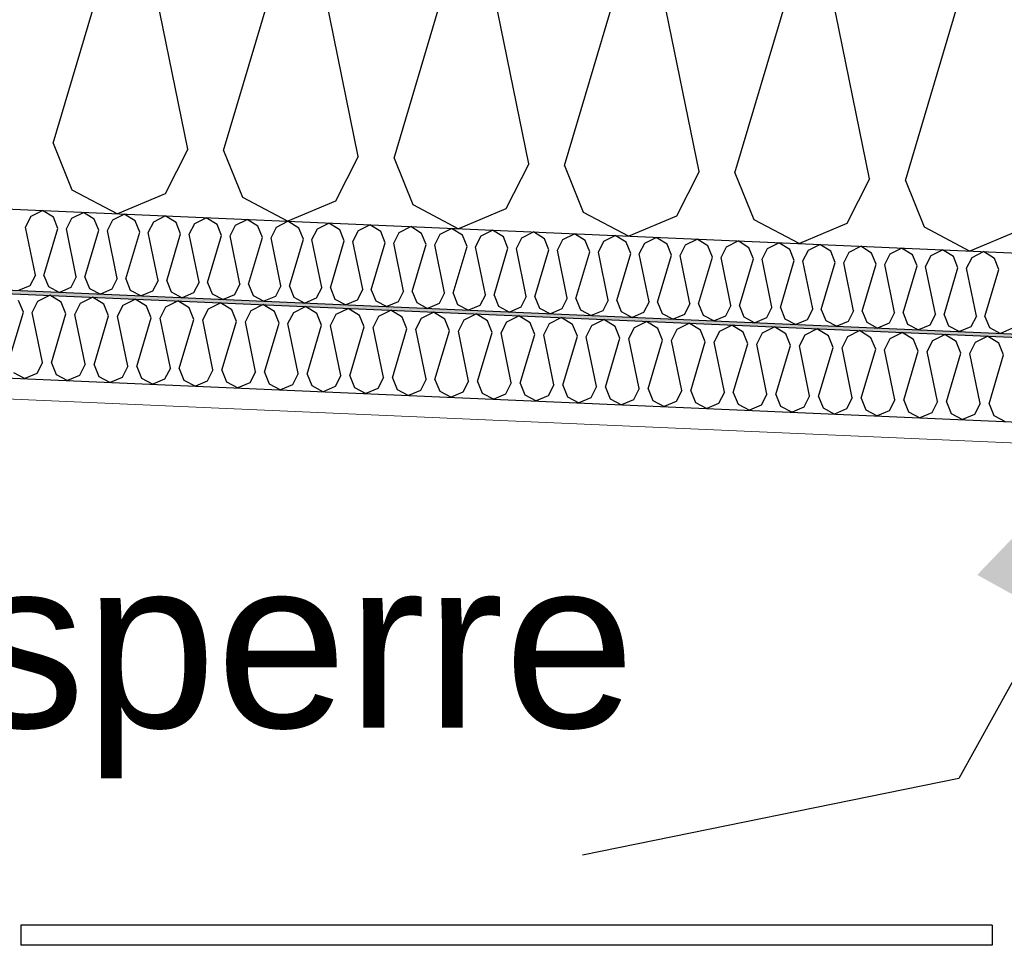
# Model space of a CAD drawing. Header units: millimetres. Extents: x -82116 to -59237, y -2070 to 13065.
# Tile 54 of 66: x -63364 to -62780, y 6214 to 6763. Entities that reach past the tile are written whole.
import ezdxf

# ---------------------------------------------------------------- set-up
doc = ezdxf.new("R2010")
doc.units = ezdxf.units.MM
doc.header["$LTSCALE"] = 0.5
doc.header["$MEASUREMENT"] = 0
doc.linetypes.add('PLINE', pattern=[0])
doc.layers.add('236- Innvendig kledning og overflate(Nye konstruksjoner)', color=7, linetype='Continuous', lineweight=0)
for name, color, linetype in [('256- Faste himlinger og overflatebehandling (Skravur)(Nye konstruksjoner)', 7, 'Continuous'), ('256- Faste himlinger og overflatebehandling(Nye konstruksjoner)', 7, 'Continuous'), ('257- Systemhimlinger (Skravur)(Nye konstruksjoner)', 7, 'Continuous'), ('257- Systemhimlinger(Nye konstruksjoner)', 7, 'Continuous'), ('261- Primærkonstruksjon (tak)', 7, 'Continuous'), ('261- Primærkonstruksjon (tak) (Skravur)', 7, 'Continuous'), ('832- Tekst bygning(Nye konstruksjoner)', 7, 'Continuous')]:
    doc.layers.add(name, color=color, linetype=linetype)
doc.styles.add('GENERATED_STYLE_3', font='arial.ttf')
doc.dimstyles.new('GENERATED_STYLE__2', dxfattribs={"dimtxt": 0.18, "dimasz": 182.4, "dimexe": 0.18, "dimexo": 0.0625, "dimgap": 0, "dimtad": 0, "dimtih": 1, "dimtoh": 1, "dimdec": 4, "dimzin": 0, "dimdsep": 46, "dimcen": 0.09, "dimadec": 0, "dimazin": 0, "dimtfac": 1, "dimtdec": 4, "dimtmove": 0, "dimatfit": 3, "dimldrblk": 'ARROWHEAD_5', "dimfxl": 1, "dimtolj": 1, "dimtzin": 0, "dimarcsym": 0})

# ---------------------------------------------------------------- blocks, each defined once
blk = doc.blocks.new('*X6')
at = {"layer": '261- Primærkonstruksjon (tak) (Skravur)', "linetype": 'PLINE'}
for p, q in [((-63344.45, 6689.51), (-63310.03, 6805.44)), ((-63264.61, 6686.02), (-63288.8, 6804.51)), ((-63243.38, 6685.09), (-63208.96, 6801.02)), ((-63163.54, 6681.61), (-63187.72, 6800.1)), ((-63142.3, 6680.68), (-63107.88, 6796.61)), ((-63062.46, 6677.2), (-63086.65, 6795.68)), ((-63041.22, 6676.27), (-63006.81, 6792.2)), ((-62961.38, 6672.78), (-62985.57, 6791.27)), ((-62940.15, 6671.85), (-62905.73, 6787.78)), ((-62860.31, 6668.37), (-62884.49, 6786.86)), ((-62839.07, 6667.44), (-62804.65, 6783.37)), ((-63344.45, 6689.51), (-63333.32, 6661.9)), ((-63264.61, 6686.02), (-63278.11, 6659.49)), ((-63243.38, 6685.09), (-63232.24, 6657.49)), ((-63163.54, 6681.61), (-63177.04, 6655.08)), ((-63142.3, 6680.68), (-63131.17, 6653.08)), ((-63062.46, 6677.2), (-63075.96, 6650.67)), ((-63041.22, 6676.27), (-63030.09, 6648.66)), ((-62961.38, 6672.78), (-62974.88, 6646.25)), ((-62940.15, 6671.85), (-62929.01, 6644.25)), ((-62860.31, 6668.37), (-62873.81, 6641.84)), ((-62839.07, 6667.44), (-62827.94, 6639.84)), ((-63333.32, 6661.9), (-63306.28, 6647.63)), ((-63278.11, 6659.49), (-63306.28, 6647.63)), ((-63232.24, 6657.49), (-63205.21, 6643.22)), ((-63177.04, 6655.08), (-63205.21, 6643.22)), ((-63131.17, 6653.08), (-63104.13, 6638.81)), ((-63075.96, 6650.67), (-63104.13, 6638.81)), ((-63030.09, 6648.66), (-63003.06, 6634.4)), ((-62974.88, 6646.25), (-63003.06, 6634.4)), ((-62929.01, 6644.25), (-62901.98, 6629.98)), ((-62873.81, 6641.84), (-62901.98, 6629.98)), ((-62827.94, 6639.84), (-62800.91, 6625.57)), ((-62772.73, 6637.43), (-62800.91, 6625.57))]:
    blk.add_line(p, q, dxfattribs=at)
blk = doc.blocks.new('*X24')
at = {"layer": '256- Faste himlinger og overflatebehandling (Skravur)(Nye konstruksjoner)', "linetype": 'PLINE'}
for p, q in [((-63360.78, 6639.8), (-63357.54, 6646.17)), ((-63357.54, 6646.17), (-63350.76, 6649.58)), ((-63344.29, 6645.59), (-63350.76, 6649.58)), ((-63341.62, 6638.96), (-63344.29, 6645.59)), ((-63336.53, 6638.74), (-63333.29, 6645.11)), ((-63333.29, 6645.11), (-63326.5, 6648.52)), ((-63320.04, 6644.53), (-63326.5, 6648.52)), ((-63317.36, 6637.91), (-63320.04, 6644.53)), ((-63312.27, 6637.68), (-63309.03, 6644.05)), ((-63309.03, 6644.05), (-63302.24, 6647.46)), ((-63295.78, 6643.47), (-63302.24, 6647.46)), ((-63284.77, 6642.99), (-63277.98, 6646.4)), ((-63271.52, 6642.41), (-63277.98, 6646.4)), ((-63260.51, 6641.93), (-63253.72, 6645.34)), ((-63247.26, 6641.35), (-63253.72, 6645.34)), ((-63236.25, 6640.87), (-63229.47, 6644.28)), ((-63223, 6640.29), (-63229.47, 6644.28)), ((-63354.98, 6611.36), (-63360.78, 6639.8)), ((-63349.88, 6611.14), (-63341.62, 6638.96)), ((-63330.72, 6610.31), (-63336.53, 6638.74)), ((-63293.11, 6636.85), (-63295.78, 6643.47)), ((-63288.01, 6636.62), (-63284.77, 6642.99)), ((-63268.85, 6635.79), (-63271.52, 6642.41)), ((-63263.75, 6635.56), (-63260.51, 6641.93)), ((-63244.59, 6634.73), (-63247.26, 6641.35)), ((-63239.49, 6634.51), (-63236.25, 6640.87)), ((-63220.33, 6633.67), (-63223, 6640.29)), ((-63215.23, 6633.45), (-63211.99, 6639.81)), ((-63211.99, 6639.81), (-63205.21, 6643.22)), ((-63198.75, 6639.24), (-63205.21, 6643.22)), ((-63196.07, 6632.61), (-63198.75, 6639.24)), ((-63190.98, 6632.39), (-63187.74, 6638.75)), ((-63187.74, 6638.75), (-63180.95, 6642.16)), ((-63174.49, 6638.18), (-63180.95, 6642.16)), ((-63171.81, 6631.55), (-63174.49, 6638.18)), ((-63163.48, 6637.7), (-63156.69, 6641.1)), ((-63150.23, 6637.12), (-63156.69, 6641.1)), ((-63139.22, 6636.64), (-63132.43, 6640.04)), ((-63125.97, 6636.06), (-63132.43, 6640.04)), ((-63114.96, 6635.58), (-63108.18, 6638.98)), ((-63101.71, 6635), (-63108.18, 6638.98)), ((-63325.62, 6610.08), (-63317.36, 6637.91)), ((-63306.46, 6609.25), (-63312.27, 6637.68)), ((-63301.37, 6609.02), (-63293.11, 6636.85)), ((-63282.2, 6608.19), (-63288.01, 6636.62)), ((-63277.11, 6607.96), (-63268.85, 6635.79)), ((-63257.95, 6607.13), (-63263.75, 6635.56)), ((-63252.85, 6606.91), (-63244.59, 6634.73)), ((-63233.69, 6606.07), (-63239.49, 6634.51)), ((-63228.59, 6605.85), (-63220.33, 6633.67)), ((-63209.43, 6605.01), (-63215.23, 6633.45)), ((-63204.33, 6604.79), (-63196.07, 6632.61)), ((-63185.17, 6603.95), (-63190.98, 6632.39)), ((-63166.72, 6631.33), (-63163.48, 6637.7)), ((-63147.56, 6630.49), (-63150.23, 6637.12)), ((-63142.46, 6630.27), (-63139.22, 6636.64)), ((-63123.3, 6629.43), (-63125.97, 6636.06)), ((-63118.2, 6629.21), (-63114.96, 6635.58)), ((-63099.04, 6628.37), (-63101.71, 6635)), ((-63093.94, 6628.15), (-63090.7, 6634.52)), ((-63090.7, 6634.52), (-63083.92, 6637.93)), ((-63077.45, 6633.94), (-63083.92, 6637.93)), ((-63074.78, 6627.31), (-63077.45, 6633.94)), ((-63069.69, 6627.09), (-63066.45, 6633.46)), ((-63066.45, 6633.46), (-63059.66, 6636.87)), ((-63053.2, 6632.88), (-63059.66, 6636.87)), ((-63050.52, 6626.26), (-63053.2, 6632.88)), ((-63045.43, 6626.03), (-63042.19, 6632.4)), ((-63042.19, 6632.4), (-63035.4, 6635.81)), ((-63028.94, 6631.82), (-63035.4, 6635.81)), ((-63017.93, 6631.34), (-63011.14, 6634.75)), ((-63004.68, 6630.76), (-63011.14, 6634.75)), ((-62993.67, 6630.28), (-62986.88, 6633.69)), ((-62980.42, 6629.7), (-62986.88, 6633.69)), ((-62969.41, 6629.22), (-62962.63, 6632.63)), ((-62956.16, 6628.64), (-62962.63, 6632.63)), ((-63180.08, 6603.73), (-63171.81, 6631.55)), ((-63160.91, 6602.89), (-63166.72, 6631.33)), ((-63155.82, 6602.67), (-63147.56, 6630.49)), ((-63136.66, 6601.83), (-63142.46, 6630.27)), ((-63131.56, 6601.61), (-63123.3, 6629.43)), ((-63112.4, 6600.77), (-63118.2, 6629.21)), ((-63107.3, 6600.55), (-63099.04, 6628.37)), ((-63088.14, 6599.71), (-63093.94, 6628.15)), ((-63083.04, 6599.49), (-63074.78, 6627.31)), ((-63063.88, 6598.65), (-63069.69, 6627.09)), ((-63026.27, 6625.2), (-63028.94, 6631.82)), ((-63021.17, 6624.97), (-63017.93, 6631.34)), ((-63002.01, 6624.14), (-63004.68, 6630.76)), ((-62996.91, 6623.91), (-62993.67, 6630.28)), ((-62977.75, 6623.08), (-62980.42, 6629.7)), ((-62972.65, 6622.86), (-62969.41, 6629.22)), ((-62953.49, 6622.02), (-62956.16, 6628.64)), ((-62948.39, 6621.8), (-62945.15, 6628.16)), ((-62945.15, 6628.16), (-62938.37, 6631.57)), ((-62931.91, 6627.58), (-62938.37, 6631.57)), ((-62929.23, 6620.96), (-62931.91, 6627.58)), ((-62924.14, 6620.74), (-62920.9, 6627.1)), ((-62920.9, 6627.1), (-62914.11, 6630.51)), ((-62907.65, 6626.53), (-62914.11, 6630.51)), ((-62904.97, 6619.9), (-62907.65, 6626.53)), ((-62896.64, 6626.04), (-62889.85, 6629.45)), ((-62883.39, 6625.47), (-62889.85, 6629.45)), ((-62872.38, 6624.99), (-62865.59, 6628.39)), ((-62859.13, 6624.41), (-62865.59, 6628.39)), ((-62848.12, 6623.93), (-62841.34, 6627.33)), ((-62834.87, 6623.35), (-62841.34, 6627.33)), ((-63058.78, 6598.43), (-63050.52, 6626.26)), ((-63039.62, 6597.6), (-63045.43, 6626.03)), ((-63034.53, 6597.37), (-63026.27, 6625.2)), ((-63015.36, 6596.54), (-63021.17, 6624.97)), ((-63010.27, 6596.31), (-63002.01, 6624.14)), ((-62991.11, 6595.48), (-62996.91, 6623.91)), ((-62986.01, 6595.25), (-62977.75, 6623.08)), ((-62966.85, 6594.42), (-62972.65, 6622.86)), ((-62961.75, 6594.2), (-62953.49, 6622.02)), ((-62942.59, 6593.36), (-62948.39, 6621.8)), ((-62937.49, 6593.14), (-62929.23, 6620.96)), ((-62918.33, 6592.3), (-62924.14, 6620.74)), ((-62899.88, 6619.68), (-62896.64, 6626.04)), ((-62880.72, 6618.84), (-62883.39, 6625.47)), ((-62875.62, 6618.62), (-62872.38, 6624.99)), ((-62856.46, 6617.78), (-62859.13, 6624.41)), ((-62851.36, 6617.56), (-62848.12, 6623.93)), ((-62832.2, 6616.72), (-62834.87, 6623.35)), ((-62827.1, 6616.5), (-62823.86, 6622.87)), ((-62823.86, 6622.87), (-62817.08, 6626.28)), ((-62810.61, 6622.29), (-62817.08, 6626.28)), ((-62807.94, 6615.66), (-62810.61, 6622.29)), ((-62802.85, 6615.44), (-62799.61, 6621.81)), ((-62799.61, 6621.81), (-62792.82, 6625.22)), ((-62786.36, 6621.23), (-62792.82, 6625.22)), ((-62783.68, 6614.6), (-62786.36, 6621.23)), ((-62913.24, 6592.08), (-62904.97, 6619.9)), ((-62894.07, 6591.24), (-62899.88, 6619.68)), ((-62888.98, 6591.02), (-62880.72, 6618.84)), ((-62869.82, 6590.18), (-62875.62, 6618.62)), ((-62864.72, 6589.96), (-62856.46, 6617.78)), ((-62845.56, 6589.12), (-62851.36, 6617.56)), ((-62840.46, 6588.9), (-62832.2, 6616.72)), ((-62821.3, 6588.06), (-62827.1, 6616.5)), ((-62816.2, 6587.84), (-62807.94, 6615.66)), ((-62797.04, 6587), (-62802.85, 6615.44)), ((-63354.98, 6611.36), (-63358.22, 6605)), ((-63349.88, 6611.14), (-63347.21, 6604.52)), ((-63330.72, 6610.31), (-63333.96, 6603.94)), ((-63325.62, 6610.08), (-63322.95, 6603.46)), ((-63306.46, 6609.25), (-63309.7, 6602.88)), ((-63301.37, 6609.02), (-63298.69, 6602.4)), ((-62791.94, 6586.78), (-62783.68, 6614.6)), ((-63358.22, 6605), (-63364.98, 6602.15)), ((-63347.21, 6604.52), (-63340.72, 6601.09)), ((-63333.96, 6603.94), (-63340.72, 6601.09)), ((-63322.95, 6603.46), (-63316.46, 6600.03)), ((-63282.2, 6608.19), (-63285.44, 6601.82)), ((-63277.11, 6607.96), (-63274.44, 6601.34)), ((-63257.95, 6607.13), (-63261.19, 6600.76)), ((-63252.85, 6606.91), (-63250.18, 6600.28)), ((-63233.69, 6606.07), (-63236.93, 6599.7)), ((-63228.59, 6605.85), (-63225.92, 6599.22)), ((-63209.43, 6605.01), (-63212.67, 6598.64)), ((-63204.33, 6604.79), (-63201.66, 6598.16)), ((-63185.17, 6603.95), (-63188.41, 6597.58)), ((-63180.08, 6603.73), (-63177.4, 6597.1)), ((-63309.7, 6602.88), (-63316.46, 6600.03)), ((-63298.69, 6602.4), (-63292.21, 6598.97)), ((-63285.44, 6601.82), (-63292.21, 6598.97)), ((-63274.44, 6601.34), (-63267.95, 6597.92)), ((-63261.19, 6600.76), (-63267.95, 6597.92)), ((-63250.18, 6600.28), (-63243.69, 6596.86)), ((-63236.93, 6599.7), (-63243.69, 6596.86)), ((-63225.92, 6599.22), (-63219.43, 6595.8)), ((-63212.67, 6598.64), (-63219.43, 6595.8)), ((-63201.66, 6598.16), (-63195.17, 6594.74)), ((-63188.41, 6597.58), (-63195.17, 6594.74)), ((-63160.91, 6602.89), (-63164.15, 6596.52)), ((-63155.82, 6602.67), (-63153.14, 6596.04)), ((-63136.66, 6601.83), (-63139.9, 6595.47)), ((-63131.56, 6601.61), (-63128.89, 6594.98)), ((-63112.4, 6600.77), (-63115.64, 6594.41)), ((-63107.3, 6600.55), (-63104.63, 6593.93)), ((-63088.14, 6599.71), (-63091.38, 6593.35)), ((-63083.04, 6599.49), (-63080.37, 6592.87)), ((-63063.88, 6598.65), (-63067.12, 6592.29)), ((-63058.78, 6598.43), (-63056.11, 6591.81)), ((-63039.62, 6597.6), (-63042.86, 6591.23)), ((-63034.53, 6597.37), (-63031.85, 6590.75)), ((-63177.4, 6597.1), (-63170.91, 6593.68)), ((-63164.15, 6596.52), (-63170.91, 6593.68)), ((-63153.14, 6596.04), (-63146.66, 6592.62)), ((-63139.9, 6595.47), (-63146.66, 6592.62)), ((-63128.89, 6594.98), (-63122.4, 6591.56)), ((-63115.64, 6594.41), (-63122.4, 6591.56)), ((-63104.63, 6593.93), (-63098.14, 6590.5)), ((-63091.38, 6593.35), (-63098.14, 6590.5)), ((-63080.37, 6592.87), (-63073.88, 6589.44)), ((-63067.12, 6592.29), (-63073.88, 6589.44)), ((-63056.11, 6591.81), (-63049.62, 6588.38)), ((-63015.36, 6596.54), (-63018.6, 6590.17)), ((-63010.27, 6596.31), (-63007.6, 6589.69)), ((-62991.11, 6595.48), (-62994.35, 6589.11)), ((-62986.01, 6595.25), (-62983.34, 6588.63)), ((-62966.85, 6594.42), (-62970.09, 6588.05)), ((-62961.75, 6594.2), (-62959.08, 6587.57)), ((-62942.59, 6593.36), (-62945.83, 6586.99)), ((-62937.49, 6593.14), (-62934.82, 6586.51)), ((-62918.33, 6592.3), (-62921.57, 6585.93)), ((-62913.24, 6592.08), (-62910.56, 6585.45)), ((-63042.86, 6591.23), (-63049.62, 6588.38)), ((-63031.85, 6590.75), (-63025.37, 6587.32)), ((-63018.6, 6590.17), (-63025.37, 6587.32)), ((-63007.6, 6589.69), (-63001.11, 6586.26)), ((-62994.35, 6589.11), (-63001.11, 6586.26)), ((-62983.34, 6588.63), (-62976.85, 6585.21)), ((-62970.09, 6588.05), (-62976.85, 6585.21)), ((-62959.08, 6587.57), (-62952.59, 6584.15)), ((-62945.83, 6586.99), (-62952.59, 6584.15)), ((-62934.82, 6586.51), (-62928.33, 6583.09)), ((-62921.57, 6585.93), (-62928.33, 6583.09)), ((-62910.56, 6585.45), (-62904.08, 6582.03)), ((-62894.07, 6591.24), (-62897.31, 6584.87)), ((-62888.98, 6591.02), (-62886.3, 6584.39)), ((-62869.82, 6590.18), (-62873.06, 6583.81)), ((-62864.72, 6589.96), (-62862.05, 6583.33)), ((-62845.56, 6589.12), (-62848.8, 6582.76)), ((-62840.46, 6588.9), (-62837.79, 6582.27)), ((-62821.3, 6588.06), (-62824.54, 6581.7)), ((-62816.2, 6587.84), (-62813.53, 6581.22)), ((-62797.04, 6587), (-62800.28, 6580.64)), ((-62791.94, 6586.78), (-62789.27, 6580.16)), ((-62897.31, 6584.87), (-62904.08, 6582.03)), ((-62886.3, 6584.39), (-62879.82, 6580.97)), ((-62873.06, 6583.81), (-62879.82, 6580.97)), ((-62862.05, 6583.33), (-62855.56, 6579.91)), ((-62848.8, 6582.76), (-62855.56, 6579.91)), ((-62837.79, 6582.27), (-62831.3, 6578.85)), ((-62824.54, 6581.7), (-62831.3, 6578.85)), ((-62813.53, 6581.22), (-62807.04, 6577.79)), ((-62800.28, 6580.64), (-62807.04, 6577.79)), ((-62789.27, 6580.16), (-62782.78, 6576.73)), ((-62776.02, 6579.58), (-62782.78, 6576.73))]:
    blk.add_line(p, q, dxfattribs=at)
blk = doc.blocks.new('*X26')
at = {"layer": '256- Faste himlinger og overflatebehandling (Skravur)(Nye konstruksjoner)', "linetype": 'PLINE'}
for p, q in [((-63353.44, 6595.79), (-63346.37, 6599.34)), ((-63339.64, 6595.18), (-63346.37, 6599.34)), ((-63328.17, 6594.68), (-63321.1, 6598.23)), ((-63314.37, 6594.08), (-63321.1, 6598.23)), ((-63302.9, 6593.58), (-63295.83, 6597.13)), ((-63289.1, 6592.98), (-63295.83, 6597.13)), ((-63362.12, 6589.39), (-63364.9, 6596.29)), ((-63356.81, 6589.15), (-63353.44, 6595.79)), ((-63336.85, 6588.28), (-63339.64, 6595.18)), ((-63331.54, 6588.05), (-63328.17, 6594.68)), ((-63311.58, 6587.18), (-63314.37, 6594.08)), ((-63306.27, 6586.95), (-63302.9, 6593.58)), ((-63286.31, 6586.08), (-63289.1, 6592.98)), ((-63281.01, 6585.85), (-63277.63, 6592.48)), ((-63277.63, 6592.48), (-63270.56, 6596.03)), ((-63263.83, 6591.87), (-63270.56, 6596.03)), ((-63261.05, 6584.97), (-63263.83, 6591.87)), ((-63255.74, 6584.74), (-63252.36, 6591.37)), ((-63252.36, 6591.37), (-63245.29, 6594.92)), ((-63238.56, 6590.77), (-63245.29, 6594.92)), ((-63227.09, 6590.27), (-63220.02, 6593.82)), ((-63213.29, 6589.67), (-63220.02, 6593.82)), ((-63201.82, 6589.17), (-63194.75, 6592.72)), ((-63188.02, 6588.57), (-63194.75, 6592.72)), ((-63176.55, 6588.06), (-63169.49, 6591.61)), ((-63162.75, 6587.46), (-63169.49, 6591.61)), ((-63370.73, 6560.4), (-63362.12, 6589.39)), ((-63350.77, 6559.53), (-63356.81, 6589.15)), ((-63345.46, 6559.3), (-63336.85, 6588.28)), ((-63325.5, 6558.43), (-63331.54, 6588.05)), ((-63320.19, 6558.2), (-63311.58, 6587.18)), ((-63300.23, 6557.33), (-63306.27, 6586.95)), ((-63294.92, 6557.09), (-63286.31, 6586.08)), ((-63274.96, 6556.22), (-63281.01, 6585.85)), ((-63235.78, 6583.87), (-63238.56, 6590.77)), ((-63230.47, 6583.64), (-63227.09, 6590.27)), ((-63210.51, 6582.77), (-63213.29, 6589.67)), ((-63205.2, 6582.54), (-63201.82, 6589.17)), ((-63185.24, 6581.66), (-63188.02, 6588.57)), ((-63179.93, 6581.43), (-63176.55, 6588.06)), ((-63159.97, 6580.56), (-63162.75, 6587.46)), ((-63154.66, 6580.33), (-63151.29, 6586.96)), ((-63151.29, 6586.96), (-63144.22, 6590.51)), ((-63137.48, 6586.36), (-63144.22, 6590.51)), ((-63134.7, 6579.46), (-63137.48, 6586.36)), ((-63129.39, 6579.23), (-63126.02, 6585.86)), ((-63126.02, 6585.86), (-63118.95, 6589.41)), ((-63112.22, 6585.26), (-63118.95, 6589.41)), ((-63100.75, 6584.75), (-63093.68, 6588.3)), ((-63086.95, 6584.15), (-63093.68, 6588.3)), ((-63075.48, 6583.65), (-63068.41, 6587.2)), ((-63061.68, 6583.05), (-63068.41, 6587.2)), ((-63050.21, 6582.55), (-63043.14, 6586.1)), ((-63036.41, 6581.95), (-63043.14, 6586.1)), ((-63269.65, 6555.99), (-63261.05, 6584.97)), ((-63249.69, 6555.12), (-63255.74, 6584.74)), ((-63244.38, 6554.89), (-63235.78, 6583.87)), ((-63224.42, 6554.02), (-63230.47, 6583.64)), ((-63219.11, 6553.78), (-63210.51, 6582.77)), ((-63199.15, 6552.91), (-63205.2, 6582.54)), ((-63193.84, 6552.68), (-63185.24, 6581.66)), ((-63173.88, 6551.81), (-63179.93, 6581.43)), ((-63168.57, 6551.58), (-63159.97, 6580.56)), ((-63148.61, 6550.71), (-63154.66, 6580.33)), ((-63109.43, 6578.35), (-63112.22, 6585.26)), ((-63104.12, 6578.12), (-63100.75, 6584.75)), ((-63084.16, 6577.25), (-63086.95, 6584.15)), ((-63078.85, 6577.02), (-63075.48, 6583.65)), ((-63058.89, 6576.15), (-63061.68, 6583.05)), ((-63053.58, 6575.92), (-63050.21, 6582.55)), ((-63033.62, 6575.04), (-63036.41, 6581.95)), ((-63028.32, 6574.81), (-63024.94, 6581.44)), ((-63024.94, 6581.44), (-63017.87, 6584.99)), ((-63011.14, 6580.84), (-63017.87, 6584.99)), ((-63008.36, 6573.94), (-63011.14, 6580.84)), ((-63003.05, 6573.71), (-62999.67, 6580.34)), ((-62999.67, 6580.34), (-62992.6, 6583.89)), ((-62985.87, 6579.74), (-62992.6, 6583.89)), ((-62983.09, 6572.84), (-62985.87, 6579.74)), ((-62974.4, 6579.24), (-62967.33, 6582.79)), ((-62960.6, 6578.64), (-62967.33, 6582.79)), ((-62949.13, 6578.13), (-62942.07, 6581.68)), ((-62935.33, 6577.53), (-62942.07, 6581.68)), ((-62923.87, 6577.03), (-62916.8, 6580.58)), ((-62910.06, 6576.43), (-62916.8, 6580.58)), ((-63143.31, 6550.48), (-63134.7, 6579.46)), ((-63123.35, 6549.6), (-63129.39, 6579.23)), ((-63118.04, 6549.37), (-63109.43, 6578.35)), ((-63098.08, 6548.5), (-63104.12, 6578.12)), ((-63092.77, 6548.27), (-63084.16, 6577.25)), ((-63072.81, 6547.4), (-63078.85, 6577.02)), ((-63067.5, 6547.17), (-63058.89, 6576.15)), ((-63047.54, 6546.29), (-63053.58, 6575.92)), ((-63042.23, 6546.06), (-63033.62, 6575.04)), ((-63022.27, 6545.19), (-63028.32, 6574.81)), ((-63016.96, 6544.96), (-63008.36, 6573.94)), ((-62977.78, 6572.61), (-62974.4, 6579.24)), ((-62957.82, 6571.73), (-62960.6, 6578.64)), ((-62952.51, 6571.5), (-62949.13, 6578.13)), ((-62932.55, 6570.63), (-62935.33, 6577.53)), ((-62927.24, 6570.4), (-62923.87, 6577.03)), ((-62907.28, 6569.53), (-62910.06, 6576.43)), ((-62901.97, 6569.3), (-62898.6, 6575.93)), ((-62898.6, 6575.93), (-62891.53, 6579.48)), ((-62884.8, 6575.33), (-62891.53, 6579.48)), ((-62882.01, 6568.42), (-62884.8, 6575.33)), ((-62876.7, 6568.19), (-62873.33, 6574.83)), ((-62873.33, 6574.83), (-62866.26, 6578.38)), ((-62859.53, 6574.22), (-62866.26, 6578.38)), ((-62856.74, 6567.32), (-62859.53, 6574.22)), ((-62848.06, 6573.72), (-62840.99, 6577.27)), ((-62834.26, 6573.12), (-62840.99, 6577.27)), ((-62822.79, 6572.62), (-62815.72, 6576.17)), ((-62808.99, 6572.02), (-62815.72, 6576.17)), ((-62797.52, 6571.52), (-62790.45, 6575.07)), ((-62783.72, 6570.91), (-62790.45, 6575.07)), ((-62997, 6544.09), (-63003.05, 6573.71)), ((-62991.69, 6543.86), (-62983.09, 6572.84)), ((-62971.73, 6542.98), (-62977.78, 6572.61)), ((-62966.42, 6542.75), (-62957.82, 6571.73)), ((-62946.46, 6541.88), (-62952.51, 6571.5)), ((-62941.15, 6541.65), (-62932.55, 6570.63)), ((-62921.19, 6540.78), (-62927.24, 6570.4)), ((-62915.89, 6540.55), (-62907.28, 6569.53)), ((-62895.93, 6539.67), (-62901.97, 6569.3)), ((-62890.62, 6539.44), (-62882.01, 6568.42)), ((-62870.66, 6538.57), (-62876.7, 6568.19)), ((-62851.43, 6567.09), (-62848.06, 6573.72)), ((-62831.47, 6566.22), (-62834.26, 6573.12)), ((-62826.16, 6565.99), (-62822.79, 6572.62)), ((-62806.2, 6565.11), (-62808.99, 6572.02)), ((-62800.9, 6564.88), (-62797.52, 6571.52)), ((-62780.94, 6564.01), (-62783.72, 6570.91)), ((-62865.35, 6538.34), (-62856.74, 6567.32)), ((-62845.39, 6537.47), (-62851.43, 6567.09)), ((-62840.08, 6537.24), (-62831.47, 6566.22)), ((-62820.12, 6536.36), (-62826.16, 6565.99)), ((-62814.81, 6536.13), (-62806.2, 6565.11)), ((-62794.85, 6535.26), (-62800.9, 6564.88)), ((-62789.54, 6535.03), (-62780.94, 6564.01)), ((-63350.77, 6559.53), (-63354.14, 6552.9)), ((-63345.46, 6559.3), (-63342.67, 6552.4)), ((-63325.5, 6558.43), (-63328.87, 6551.8)), ((-63320.19, 6558.2), (-63317.4, 6551.3)), ((-63300.23, 6557.33), (-63303.6, 6550.69)), ((-63294.92, 6557.09), (-63292.14, 6550.19)), ((-63367.94, 6553.5), (-63361.18, 6549.94)), ((-63354.14, 6552.9), (-63361.18, 6549.94)), ((-63342.67, 6552.4), (-63335.91, 6548.83)), ((-63328.87, 6551.8), (-63335.91, 6548.83)), ((-63317.4, 6551.3), (-63310.65, 6547.73)), ((-63303.6, 6550.69), (-63310.65, 6547.73)), ((-63274.96, 6556.22), (-63278.33, 6549.59)), ((-63269.65, 6555.99), (-63266.87, 6549.09)), ((-63249.69, 6555.12), (-63253.06, 6548.49)), ((-63244.38, 6554.89), (-63241.6, 6547.99)), ((-63224.42, 6554.02), (-63227.8, 6547.38)), ((-63219.11, 6553.78), (-63216.33, 6546.88)), ((-63199.15, 6552.91), (-63202.53, 6546.28)), ((-63193.84, 6552.68), (-63191.06, 6545.78)), ((-63173.88, 6551.81), (-63177.26, 6545.18)), ((-63168.57, 6551.58), (-63165.79, 6544.68)), ((-63148.61, 6550.71), (-63151.99, 6544.07)), ((-63143.31, 6550.48), (-63140.52, 6543.57)), ((-63292.14, 6550.19), (-63285.38, 6546.63)), ((-63278.33, 6549.59), (-63285.38, 6546.63)), ((-63266.87, 6549.09), (-63260.11, 6545.52)), ((-63253.06, 6548.49), (-63260.11, 6545.52)), ((-63241.6, 6547.99), (-63234.84, 6544.42)), ((-63227.8, 6547.38), (-63234.84, 6544.42)), ((-63216.33, 6546.88), (-63209.57, 6543.32)), ((-63202.53, 6546.28), (-63209.57, 6543.32)), ((-63191.06, 6545.78), (-63184.3, 6542.21)), ((-63177.26, 6545.18), (-63184.3, 6542.21)), ((-63165.79, 6544.68), (-63159.03, 6541.11)), ((-63123.35, 6549.6), (-63126.72, 6542.97)), ((-63118.04, 6549.37), (-63115.25, 6542.47)), ((-63098.08, 6548.5), (-63101.45, 6541.87)), ((-63092.77, 6548.27), (-63089.98, 6541.37)), ((-63072.81, 6547.4), (-63076.18, 6540.76)), ((-63067.5, 6547.17), (-63064.71, 6540.26)), ((-63047.54, 6546.29), (-63050.91, 6539.66)), ((-63042.23, 6546.06), (-63039.45, 6539.16)), ((-63022.27, 6545.19), (-63025.64, 6538.56)), ((-63016.96, 6544.96), (-63014.18, 6538.06)), ((-63151.99, 6544.07), (-63159.03, 6541.11)), ((-63140.52, 6543.57), (-63133.76, 6540.01)), ((-63126.72, 6542.97), (-63133.76, 6540.01)), ((-63115.25, 6542.47), (-63108.49, 6538.9)), ((-63101.45, 6541.87), (-63108.49, 6538.9)), ((-63089.98, 6541.37), (-63083.23, 6537.8)), ((-63076.18, 6540.76), (-63083.23, 6537.8)), ((-63064.71, 6540.26), (-63057.96, 6536.7)), ((-63050.91, 6539.66), (-63057.96, 6536.7)), ((-63039.45, 6539.16), (-63032.69, 6535.59)), ((-62997, 6544.09), (-63000.38, 6537.45)), ((-62991.69, 6543.86), (-62988.91, 6536.95)), ((-62971.73, 6542.98), (-62975.11, 6536.35)), ((-62966.42, 6542.75), (-62963.64, 6535.85)), ((-62946.46, 6541.88), (-62949.84, 6535.25)), ((-62941.15, 6541.65), (-62938.37, 6534.75)), ((-62921.19, 6540.78), (-62924.57, 6534.15)), ((-62915.89, 6540.55), (-62913.1, 6533.64)), ((-62895.93, 6539.67), (-62899.3, 6533.04)), ((-62890.62, 6539.44), (-62887.83, 6532.54)), ((-63025.64, 6538.56), (-63032.69, 6535.59)), ((-63014.18, 6538.06), (-63007.42, 6534.49)), ((-63000.38, 6537.45), (-63007.42, 6534.49)), ((-62988.91, 6536.95), (-62982.15, 6533.39)), ((-62975.11, 6536.35), (-62982.15, 6533.39)), ((-62963.64, 6535.85), (-62956.88, 6532.28)), ((-62949.84, 6535.25), (-62956.88, 6532.28)), ((-62938.37, 6534.75), (-62931.61, 6531.18)), ((-62924.57, 6534.15), (-62931.61, 6531.18)), ((-62913.1, 6533.64), (-62906.34, 6530.08)), ((-62899.3, 6533.04), (-62906.34, 6530.08)), ((-62870.66, 6538.57), (-62874.03, 6531.94)), ((-62865.35, 6538.34), (-62862.56, 6531.44)), ((-62845.39, 6537.47), (-62848.76, 6530.84)), ((-62840.08, 6537.24), (-62837.29, 6530.33)), ((-62820.12, 6536.36), (-62823.49, 6529.73)), ((-62814.81, 6536.13), (-62812.03, 6529.23)), ((-62794.85, 6535.26), (-62798.22, 6528.63)), ((-62789.54, 6535.03), (-62786.76, 6528.13)), ((-62887.83, 6532.54), (-62881.07, 6528.97)), ((-62874.03, 6531.94), (-62881.07, 6528.97)), ((-62862.56, 6531.44), (-62855.81, 6527.87)), ((-62848.76, 6530.84), (-62855.81, 6527.87)), ((-62837.29, 6530.33), (-62830.54, 6526.77)), ((-62823.49, 6529.73), (-62830.54, 6526.77)), ((-62812.03, 6529.23), (-62805.27, 6525.66)), ((-62798.22, 6528.63), (-62805.27, 6525.66)), ((-62786.76, 6528.13), (-62780, 6524.56))]:
    blk.add_line(p, q, dxfattribs=at)
blk = doc.blocks.new('ARROWHEAD_5')
at = {"linetype": 'Continuous'}
blk.add_hatch(color=256, dxfattribs=at).paths.add_polyline_path([(-1, 0.2679), (0, 0), (-1, -0.2679)])
blk.add_line((0, 0), (-1, 0), dxfattribs=at)

msp = doc.modelspace()

# ---------------------------------------------------------------- hatches: boundary and pattern name
at = {"layer": '256- Faste himlinger og overflatebehandling (Skravur)(Nye konstruksjoner)', "linetype": 'Continuous'}
msp.add_hatch(color=256, dxfattribs=at).paths.add_polyline_path([(-63860.66, 6621.79), (-61528.16, 6519.95), (-61528.16, 6521.95), (-63860.66, 6623.79)])
h = msp.add_hatch(dxfattribs=at)
h.set_pattern_fill('Gips', color=256, style=0, pattern_type=2)
h.set_pattern_definition([(357.5, (0, 0), (3.77755, 86.52011), [0, -50]), (357.5, (26.865, 42.17), (3.77755, 86.52011), [0, -50])])
h.paths.add_polyline_path([(-63860.66, 6559.23), (-61528.16, 6457.39), (-61528.16, 6469.9), (-63860.66, 6571.74)])
at = {"layer": '257- Systemhimlinger (Skravur)(Nye konstruksjoner)', "linetype": 'Continuous'}
h = msp.add_hatch(dxfattribs=at)
h.set_pattern_fill('Prikker_tett', color=256, style=0, pattern_type=2)
h.set_pattern_definition([(0, (0, 0), (0, 43.30127), [0, -25]), (0, (12.5, 21.65), (0, 43.30127), [0, -25])])
h.paths.add_polyline_path([(-63363.66, 6226), (-63363.66, 6214), (-62787.66, 6214), (-62787.66, 6226)])

# ---------------------------------------------------------------- linework, layer by layer
at = {"layer": '236- Innvendig kledning og overflate(Nye konstruksjoner)', "linetype": 'PLINE'}
msp.add_line((-64973.16, 6607.8), (-61528.16, 6457.39), dxfattribs=at)
at = {"layer": '256- Faste himlinger og overflatebehandling(Nye konstruksjoner)', "linetype": 'PLINE'}
for p, q in [((-64973.16, 6672.37), (-61528.16, 6521.95)), ((-64973.16, 6670.36), (-61528.16, 6519.95)), ((-64973.16, 6620.32), (-61528.16, 6469.9))]:
    msp.add_line(p, q, dxfattribs=at)
at = {"layer": '257- Systemhimlinger(Nye konstruksjoner)', "linetype": 'PLINE'}
for p, q in [((-63363.66, 6226), (-63363.66, 6214)), ((-62787.66, 6226), (-63363.66, 6226)), ((-62787.66, 6226), (-62787.66, 6214)), ((-62787.66, 6214), (-63363.66, 6214))]:
    msp.add_line(p, q, dxfattribs=at)
at = {"layer": '261- Primærkonstruksjon (tak)', "linetype": 'PLINE'}
msp.add_line((-64973.16, 6720.41), (-61528.16, 6570), dxfattribs=at)

# ---------------------------------------------------------------- block references
at = {"layer": '256- Faste himlinger og overflatebehandling(Nye konstruksjoner)'}
for name in ['*X24', '*X26']:
    msp.add_blockref(name, (0, 0), dxfattribs=at)
at = {"layer": '261- Primærkonstruksjon (tak)'}
msp.add_blockref('*X6', (0, 0), dxfattribs=at)

# ---------------------------------------------------------------- texts
at = {"layer": '832- Tekst bygning(Nye konstruksjoner)', "linetype": 'Continuous', "insert": (-64707.46, 6312.93), "char_height": 100, "attachment_point": 7, "style": 'GENERATED_STYLE_3'}
msp.add_mtext('\\A1;{\\pql;\\fArial|b0|i0|c0|p0;\\W1.000000;Ny isolering\\fArial|b0|i0|c0|p0;\\W1.000000; og\\fArial|b0|i0|c0|p0;\\W1.000000; dampsperre}', dxfattribs=at)

# ---------------------------------------------------------------- leaders
at = {"layer": '832- Tekst bygning(Nye konstruksjoner)', "linetype": 'PLINE', "annotation_type": 0, "has_hookline": 1, "hookline_direction": 1, "text_width": 1690.2}
msp.add_leader([(-62665.54, 6569.61), (-62807.38, 6312.93), (-63030.48, 6267.51)], dimstyle='GENERATED_STYLE__2', dxfattribs=at)

doc.saveas('drawing.dxf')
